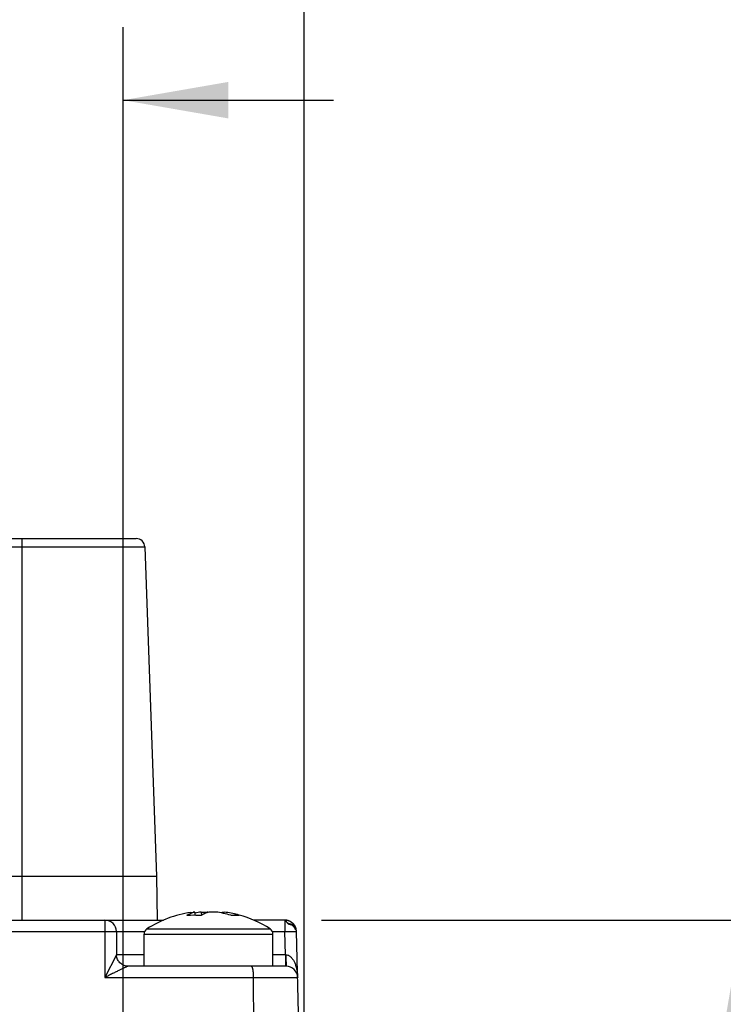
# Model space of a CAD drawing. Header units: inches. Extents: x 0 to 22, y 0 to 17.
# Tile 30 of 32: x 18.3 to 19.5, y 13.5 to 15.2. Entities that reach past the tile are written whole.
import ezdxf

# ---------------------------------------------------------------- set-up
doc = ezdxf.new("R2010")
doc.units = ezdxf.units.IN
doc.header["$LTSCALE"] = 1.21
doc.header["$MEASUREMENT"] = 0
doc.layers.get('0').update_dxf_attribs({"linetype": 'CONTINUOUS'})
doc.layers.add('DIMENSIONS', color=7, linetype='CONTINUOUS')
doc.styles.get("Standard").update_dxf_attribs({"font": 'txt', "width": 0.8})
doc.dimstyles.new('DIMSTYLE_1', dxfattribs={"dimtxt": 0.125, "dimasz": 0.18, "dimexe": 0.18, "dimexo": 0.0625, "dimgap": 0.09, "dimtad": 0, "dimtih": 1, "dimtoh": 1, "dimdec": 1, "dimdsep": 46, "dimtxsty": 'STANDARD', "dimblk": '_FILLED', "dimblk1": '_FILLED', "dimblk2": '_FILLED', "dimcen": 0.09, "dimadec": 0, "dimazin": 0, "dimtfac": 1, "dimtdec": 1, "dimtofl": 0, "dimtmove": 0, "dimatfit": 3, "dimldrblk": '_FILLED', "dimfxl": 1, "dimtolj": 1, "dimarcsym": 0})
doc.dimstyles.new('DIMSTYLE_5', dxfattribs={"dimtxt": 0.125, "dimasz": 0.18, "dimexe": 0.18, "dimexo": 0.0625, "dimgap": 0.09, "dimtad": 0, "dimtih": 1, "dimtoh": 1, "dimdec": 1, "dimdsep": 46, "dimtxsty": 'STANDARD', "dimblk": '_FILLED', "dimblk1": '_FILLED', "dimblk2": '_FILLED', "dimcen": 0.09, "dimadec": 0, "dimazin": 0, "dimtp": 0.1, "dimtm": 0.1, "dimtfac": 1, "dimtdec": 1, "dimtofl": 0, "dimtmove": 0, "dimatfit": 3, "dimldrblk": '_FILLED', "dimfxl": 1, "dimtolj": 1, "dimarcsym": 0})

# ---------------------------------------------------------------- blocks, each defined once
blk = doc.blocks.new('_FILLED')
at = {"color": 0, "linetype": 'BYBLOCK'}
blk.add_solid([(0, 0), (-1, 0.1736), (-1, -0.1736)], dxfattribs=at)
blk = doc.blocks.new('*D17')
at = {"layer": 'DIMENSIONS', "color": 2, "linetype": 'CONTINUOUS'}
for p, q in [((17.0649, 13.1814), (17.0649, 15.9087)), ((18.79, 13.1814), (18.79, 15.9087)), ((17.0649, 15.7837), (17.315, 15.7837)), ((18.79, 15.7837), (18.54, 15.7837))]:
    blk.add_line(p, q, dxfattribs=at)
at = {"layer": 'DIMENSIONS', "color": 2, "linetype": 'CONTINUOUS', "xscale": 0.18, "yscale": 0.18, "zscale": 0.18, "rotation": 180}
blk.add_blockref('_FILLED', (17.0649, 15.7837), dxfattribs=at)
at = {"layer": 'DIMENSIONS', "color": 2, "linetype": 'CONTINUOUS', "xscale": 0.18, "yscale": 0.18, "zscale": 0.18}
blk.add_blockref('_FILLED', (18.79, 15.7837), dxfattribs=at)
at = {"layer": 'DIMENSIONS', "color": 2, "linetype": 'CONTINUOUS', "insert": (17.9275, 15.8462), "char_height": 0.125, "width": 1.1, "attachment_point": 2, "line_spacing_factor": 0.9}
blk.add_mtext('43.9 [1.73]\\PMAX', dxfattribs=at)
blk = doc.blocks.new('*D19')
at = {"layer": 'DIMENSIONS', "color": 2, "linetype": 'CONTINUOUS'}
for p, q in [((17.3743, 13.1421), (17.3743, 15.1587)), ((18.4806, 13.1421), (18.4806, 15.1587)), ((17.3743, 15.0337), (17.0143, 15.0337)), ((18.4806, 15.0337), (18.8406, 15.0337))]:
    blk.add_line(p, q, dxfattribs=at)
at = {"layer": 'DIMENSIONS', "color": 2, "linetype": 'CONTINUOUS', "xscale": 0.18, "yscale": 0.18, "zscale": 0.18}
blk.add_blockref('_FILLED', (17.3743, 15.0337), dxfattribs=at)
at = {"layer": 'DIMENSIONS', "color": 2, "linetype": 'CONTINUOUS', "xscale": 0.18, "yscale": 0.18, "zscale": 0.18, "rotation": 180}
blk.add_blockref('_FILLED', (18.4806, 15.0337), dxfattribs=at)
at = {"layer": 'DIMENSIONS', "color": 2, "linetype": 'CONTINUOUS', "insert": (17.8275, 15.0962), "char_height": 0.125, "width": 0.9, "attachment_point": 2, "line_spacing_factor": 0.9}
blk.add_mtext('28.1\\P[1.11]\\PMATING\\PCONNECTOR', dxfattribs=at)
blk = doc.blocks.new('*D21')
at = {"layer": 'DIMENSIONS', "color": 2, "linetype": 'CONTINUOUS'}
for p, q in [((19.54, 13.3551), (19.54, 13.9427)), ((19.54, 13.9427), (19.6575, 13.9427)), ((18.8199, 13.6307), (19.665, 13.6307)), ((19.54, 13.6307), (19.54, 13.3551)), ((19.54, 13.0796), (19.54, 13.3551)), ((18.5431, 13.0796), (19.665, 13.0796))]:
    blk.add_line(p, q, dxfattribs=at)
at = {"layer": 'DIMENSIONS', "color": 2, "linetype": 'CONTINUOUS', "xscale": 0.18, "yscale": 0.18, "zscale": 0.18}
for p, rotation in [((19.54, 13.6307), 90.000000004), ((19.54, 13.0796), 270.000000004)]:
    blk.add_blockref('_FILLED', p, dxfattribs=dict(at, rotation=rotation))
at = {"layer": 'DIMENSIONS', "color": 2, "linetype": 'CONTINUOUS', "insert": (19.72, 14.0052), "char_height": 0.125, "width": 0.825, "attachment_point": 1, "line_spacing_factor": 0.9}
blk.add_mtext('14{\\Ftxt.shx;\\W1.000000;\\H0.125000; }[.55]', dxfattribs=at)

msp = doc.modelspace()

# ---------------------------------------------------------------- linework, layer by layer
at = {"color": 7, "linetype": 'CONTINUOUS'}
for p, q in [((17.3521, 14.2837), (18.5028, 14.2837)), ((18.2031, 14.2693), (18.5178, 14.2693)), ((18.3075, 14.2837), (18.3075, 13.6307)), ((18.5178, 14.2693), (18.5375, 13.7057)), ((18.5375, 13.7057), (18.266, 13.7057)), ((18.5375, 13.7057), (18.5388, 13.6307)), ((17.3052, 13.6307), (18.5497, 13.6307)), ((18.4495, 13.6307), (18.4495, 13.5328)), ((18.5963, 13.6441), (18.6002, 13.6447)), ((18.6032, 13.6447), (18.6002, 13.6447)), ((18.6032, 13.6447), (18.6035, 13.6395)), ((18.6141, 13.6447), (18.6245, 13.6447)), ((18.6141, 13.6447), (18.6146, 13.6391)), ((18.6245, 13.6434), (18.6245, 13.6447)), ((18.6392, 13.6447), (18.6288, 13.6447)), ((18.6501, 13.6447), (18.65, 13.6428)), ((18.6501, 13.6447), (18.6532, 13.6447)), ((18.653, 13.6422), (18.6532, 13.6447)), ((18.6571, 13.6441), (18.6532, 13.6447)), ((18.7574, 13.6307), (18.7037, 13.6307)), ((18.7574, 13.6307), (18.7574, 13.6111)), ((18.7603, 13.6305), (18.7594, 13.6306)), ((18.7595, 13.6289), (18.7602, 13.6278)), ((18.7619, 13.6302), (18.7603, 13.6305)), ((18.7636, 13.6297), (18.7619, 13.6302)), ((18.7649, 13.6292), (18.7636, 13.6297)), ((18.5214, 13.616), (18.732, 13.616)), ((18.7715, 13.6207), (18.7716, 13.6206)), ((18.7716, 13.6206), (18.7717, 13.6205)), ((18.7717, 13.6205), (18.7718, 13.6204)), ((18.7718, 13.6204), (18.7719, 13.6203)), ((18.7719, 13.6203), (18.772, 13.6201)), ((18.772, 13.6201), (18.7721, 13.62)), ((18.7721, 13.62), (18.7722, 13.6199)), ((18.7722, 13.6199), (18.7723, 13.6198)), ((18.7723, 13.6198), (18.7724, 13.6197)), ((18.7724, 13.6197), (18.7725, 13.6196)), ((18.7725, 13.6196), (18.7726, 13.6195)), ((18.7726, 13.6195), (18.7727, 13.6193)), ((18.7727, 13.6193), (18.7727, 13.6192)), ((18.7727, 13.6192), (18.7728, 13.6191)), ((18.7728, 13.6191), (18.7729, 13.619)), ((18.773, 13.6194), (18.7729, 13.6196)), ((18.7729, 13.619), (18.773, 13.6189)), ((18.7731, 13.6193), (18.773, 13.6194)), ((18.773, 13.6189), (18.7731, 13.6188)), ((18.7732, 13.6192), (18.7731, 13.6193)), ((18.7731, 13.6188), (18.7731, 13.6187)), ((18.7731, 13.6187), (18.7732, 13.6186)), ((18.7733, 13.6191), (18.7732, 13.6192)), ((18.7732, 13.6186), (18.7733, 13.6185)), ((18.7733, 13.6189), (18.7733, 13.6191)), ((18.7734, 13.6188), (18.7733, 13.6189)), ((18.7733, 13.6185), (18.7733, 13.6184)), ((18.7733, 13.6184), (18.7734, 13.6183)), ((18.7735, 13.6187), (18.7734, 13.6188)), ((18.7734, 13.6183), (18.7735, 13.6182)), ((18.7735, 13.6186), (18.7735, 13.6187)), ((18.7736, 13.6185), (18.7735, 13.6186)), ((18.7735, 13.6182), (18.7735, 13.6181)), ((18.7735, 13.6181), (18.7736, 13.618)), ((18.7737, 13.6184), (18.7736, 13.6185)), ((18.7736, 13.618), (18.7737, 13.6179)), ((18.7737, 13.6183), (18.7737, 13.6184)), ((18.7738, 13.6181), (18.7737, 13.6183)), ((18.7737, 13.6179), (18.7737, 13.6178)), ((18.7737, 13.6178), (18.7738, 13.6177)), ((18.7738, 13.618), (18.7738, 13.6181)), ((18.7739, 13.6179), (18.7738, 13.618)), ((18.7738, 13.6177), (18.7739, 13.6176)), ((18.774, 13.6178), (18.7739, 13.6179)), ((18.7739, 13.6176), (18.7739, 13.6175)), ((18.7739, 13.6175), (18.774, 13.6174)), ((18.774, 13.6177), (18.774, 13.6178)), ((18.7741, 13.6175), (18.774, 13.6177)), ((18.774, 13.6174), (18.7741, 13.6173)), ((18.7742, 13.6174), (18.7741, 13.6175)), ((18.7741, 13.6173), (18.7741, 13.6172)), ((18.7741, 13.6172), (18.7742, 13.6171)), ((18.7742, 13.6173), (18.7742, 13.6174)), ((18.7743, 13.6171), (18.7742, 13.6173)), ((18.7742, 13.6171), (18.7743, 13.6169)), ((18.7744, 13.617), (18.7743, 13.6171)), ((18.7743, 13.6169), (18.7743, 13.6168)), ((18.7743, 13.6168), (18.7744, 13.6167)), ((18.7745, 13.6168), (18.7744, 13.617)), ((18.7744, 13.6167), (18.7745, 13.6166)), ((18.7746, 13.6166), (18.7745, 13.6168)), ((18.7745, 13.6168), (18.7745, 13.6168)), ((18.7745, 13.6166), (18.7745, 13.6165)), ((18.7745, 13.6165), (18.7746, 13.6164)), ((18.7747, 13.6164), (18.7746, 13.6166)), ((18.7746, 13.6164), (18.7746, 13.6163)), ((18.7746, 13.6163), (18.7747, 13.6162)), ((18.7748, 13.6161), (18.7747, 13.6164)), ((18.7747, 13.6162), (18.7747, 13.6161)), ((18.7747, 13.6161), (18.7748, 13.616)), ((18.7749, 13.6158), (18.7748, 13.6161)), ((18.7748, 13.616), (18.7748, 13.6159)), ((18.7748, 13.6159), (18.7749, 13.6158)), ((18.7751, 13.6155), (18.7749, 13.6158)), ((18.7749, 13.6158), (18.7749, 13.6158)), ((18.7749, 13.6158), (18.775, 13.6157)), ((18.775, 13.6157), (18.775, 13.6156)), ((18.775, 13.6156), (18.7751, 13.6155)), ((18.7752, 13.6152), (18.7751, 13.6155)), ((18.7751, 13.6155), (18.7751, 13.6154)), ((18.7751, 13.6154), (18.7751, 13.6153)), ((18.7751, 13.6153), (18.7752, 13.6153)), ((18.7752, 13.6153), (18.7752, 13.6152)), ((18.7752, 13.6152), (18.7752, 13.6151)), ((18.7752, 13.6151), (18.7753, 13.6151)), ((18.7753, 13.615), (18.7752, 13.6151)), ((17.4054, 13.6116), (18.4495, 13.6116)), ((18.4692, 13.6111), (18.4692, 13.5717)), ((18.4692, 13.6111), (18.5173, 13.6111)), ((18.5164, 13.552), (18.5164, 13.607)), ((18.5164, 13.607), (18.7369, 13.607)), ((18.7361, 13.6111), (18.7574, 13.6111)), ((18.7369, 13.552), (18.7369, 13.607)), ((18.7574, 13.6111), (18.7771, 13.6116)), ((18.7584, 13.5717), (18.7574, 13.6111)), ((18.79, 13.1189), (18.7771, 13.6116)), ((18.4692, 13.5717), (18.4495, 13.5328)), ((18.5164, 13.5717), (18.4692, 13.5717)), ((18.4693, 13.5701), (18.4692, 13.5705)), ((18.7584, 13.5717), (18.7369, 13.5717)), ((18.7584, 13.5717), (18.7584, 13.552)), ((18.7584, 13.5717), (18.759, 13.5717)), ((18.7595, 13.552), (18.4888, 13.552)), ((18.4495, 13.5328), (18.7792, 13.5328)), ((18.7032, 13.5328), (18.705, 13.1189))]:
    msp.add_line(p, q, dxfattribs=at)
for points in [[(18.7771, 13.6116), (18.7771, 13.6121), (18.777, 13.6132), (18.7768, 13.6143), (18.7766, 13.6153), (18.7764, 13.6163), (18.7761, 13.6172), (18.7757, 13.6181), (18.7754, 13.6189), (18.775, 13.6197), (18.7746, 13.6205), (18.7741, 13.6213), (18.7737, 13.6219), (18.7732, 13.6226), (18.7727, 13.6232), (18.7723, 13.6238), (18.7718, 13.6243), (18.7713, 13.6248), (18.7708, 13.6253), (18.7703, 13.6257), (18.7699, 13.6261), (18.7694, 13.6265), (18.769, 13.6268), (18.7686, 13.6271), (18.7682, 13.6274), (18.7677, 13.6277), (18.7674, 13.6279), (18.767, 13.6281), (18.7666, 13.6284), (18.7663, 13.6285), (18.7659, 13.6287), (18.7656, 13.6289), (18.7653, 13.629), (18.765, 13.6292), (18.7646, 13.6293), (18.7643, 13.6294), (18.764, 13.6295), (18.7638, 13.6296), (18.7635, 13.6297), (18.7632, 13.6298), (18.7629, 13.6299), (18.7626, 13.63), (18.7624, 13.6301), (18.7621, 13.6301), (18.7618, 13.6302), (18.7616, 13.6303), (18.7614, 13.6303), (18.7612, 13.6304), (18.761, 13.6304), (18.7608, 13.6304), (18.7606, 13.6305), (18.7604, 13.6305), (18.7602, 13.6305), (18.76, 13.6306), (18.7598, 13.6306), (18.7597, 13.6306), (18.7595, 13.6306), (18.7593, 13.6306), (18.7591, 13.6307), (18.759, 13.6307), (18.7588, 13.6307), (18.7586, 13.6307), (18.7585, 13.6307), (18.7583, 13.6307), (18.7582, 13.6307), (18.758, 13.6307), (18.7579, 13.6307), (18.7578, 13.6307), (18.7577, 13.6307), (18.7575, 13.6307), (18.7574, 13.6307)], [(18.7602, 13.6279), (18.7596, 13.6287), (18.7594, 13.6291), (18.7591, 13.6294), (18.7589, 13.6297), (18.7586, 13.63), (18.7584, 13.6302), (18.7581, 13.6305), (18.7579, 13.6306), (18.7577, 13.6307), (18.7574, 13.6307)], [(18.7574, 13.6307), (18.7576, 13.6307), (18.7578, 13.6306), (18.758, 13.6305), (18.7582, 13.6304), (18.7584, 13.6302), (18.7586, 13.63), (18.7588, 13.6297), (18.759, 13.6295), (18.7592, 13.6292), (18.7595, 13.6289)], [(18.7729, 13.6196), (18.7729, 13.6196), (18.7728, 13.6197), (18.7728, 13.6198), (18.7728, 13.6198), (18.7727, 13.6199), (18.7727, 13.6199), (18.7726, 13.62), (18.7726, 13.6201), (18.7725, 13.6202), (18.7725, 13.6202), (18.7724, 13.6203), (18.7724, 13.6204), (18.7723, 13.6204), (18.7723, 13.6205), (18.7722, 13.6206), (18.7721, 13.6207), (18.7721, 13.6207), (18.772, 13.6208), (18.7719, 13.6209), (18.7719, 13.621), (18.7718, 13.6211), (18.7717, 13.6212), (18.7716, 13.6213), (18.7715, 13.6214), (18.7714, 13.6215), (18.7713, 13.6216), (18.7711, 13.6218), (18.771, 13.6219), (18.7709, 13.622), (18.7708, 13.6221), (18.7706, 13.6222), (18.7705, 13.6224), (18.7703, 13.6225), (18.7702, 13.6226), (18.77, 13.6227), (18.7698, 13.6229), (18.7696, 13.623), (18.7694, 13.6231), (18.7692, 13.6232), (18.769, 13.6233), (18.7688, 13.6234), (18.7685, 13.6235), (18.7683, 13.6236), (18.768, 13.6237), (18.7678, 13.6238), (18.7675, 13.6238), (18.7672, 13.6239), (18.7669, 13.624), (18.7666, 13.624), (18.7662, 13.6241), (18.7658, 13.6241), (18.7654, 13.6242), (18.765, 13.6243), (18.7646, 13.6244), (18.7642, 13.6245), (18.7637, 13.6247), (18.7633, 13.6248), (18.7629, 13.6251), (18.7625, 13.6253), (18.7621, 13.6256), (18.7618, 13.626), (18.7614, 13.6263), (18.7611, 13.6267), (18.7608, 13.6271), (18.7605, 13.6275), (18.7602, 13.6279)], [(18.7602, 13.6278), (18.7605, 13.6274), (18.7607, 13.627), (18.761, 13.6267), (18.7613, 13.6263), (18.7616, 13.6259), (18.7619, 13.6256), (18.7623, 13.6252), (18.7626, 13.6249), (18.763, 13.6247), (18.7634, 13.6244), (18.7638, 13.6243), (18.7642, 13.6241), (18.7646, 13.624), (18.765, 13.6239), (18.7654, 13.6238), (18.7658, 13.6237)], [(18.7658, 13.6237), (18.7664, 13.6236), (18.7667, 13.6236), (18.767, 13.6235), (18.7673, 13.6235), (18.7676, 13.6234), (18.7678, 13.6233), (18.768, 13.6233), (18.7683, 13.6232), (18.7685, 13.6231), (18.7687, 13.623), (18.7689, 13.6229), (18.7691, 13.6228), (18.7693, 13.6227), (18.7694, 13.6226), (18.7696, 13.6225), (18.7697, 13.6224), (18.7699, 13.6223), (18.77, 13.6222), (18.7702, 13.6221), (18.7703, 13.622), (18.7704, 13.6219), (18.7705, 13.6218), (18.7706, 13.6217), (18.7707, 13.6216), (18.7708, 13.6215), (18.7709, 13.6214), (18.771, 13.6213), (18.7711, 13.6212), (18.7711, 13.6211), (18.7712, 13.6211), (18.7713, 13.621), (18.7713, 13.6209), (18.7714, 13.6209), (18.7715, 13.6208), (18.7715, 13.6207)], [(18.7752, 13.6151), (18.7752, 13.6151), (18.7752, 13.6152)], [(18.7753, 13.6151), (18.7753, 13.615), (18.7753, 13.615)], [(18.4888, 13.552), (18.4887, 13.552), (18.4886, 13.552), (18.4885, 13.552), (18.4884, 13.552), (18.4883, 13.552), (18.4881, 13.552), (18.488, 13.552), (18.4878, 13.552), (18.4876, 13.552), (18.4875, 13.5521), (18.4873, 13.5521), (18.4872, 13.5521)]]:
    msp.add_lwpolyline(points, dxfattribs=at)
for centre, radius, start, end in [((18.5028, 14.2687), 0.015, 2, 90), ((18.4495, 13.6111), 0.0197, 0, 90), ((18.6267, 13.4496), 0.1969, 98.8883, 122.336), ((18.6338, 13.4933), 0.1526, 97.4004, 101.5218), ((18.6133, 13.5975), 0.0485, 73.9914, 76.6087), ((18.6194, 13.4925), 0.1534, 72.7848, 82.5923), ((18.6267, 13.4495), 0.197, 74.6216, 81.1092), ((18.6332, 13.4917), 0.1543, 72.8079, 81.0897), ((18.6267, 13.4496), 0.1969, 57.664, 74.619), ((18.7574, 13.6111), 0.0197, 1.5, 90), ((18.5271, 13.607), 0.0106, 122.336, 180), ((18.7263, 13.607), 0.0106, 0, 57.664), ((18.4889, 13.5717), 0.0197, 180, 183.323), ((18.4868, 13.5717), 0.0176, 180.0393, 181.236), ((18.4868, 13.5717), 0.0176, 181.2367, 183.7155), ((18.4869, 13.5717), 0.0177, 183.7156, 185.2878), ((18.4889, 13.5697), 0.0177, 264.5415, 270.0001), ((18.4889, 13.5717), 0.0197, 269.6429, 270), ((18.7595, 13.5323), 0.0197, 1.5, 90)]:
    msp.add_arc(centre, radius, start, end, dxfattribs=at)
for points, knots in [([(18.5893, 13.6391), (18.5915, 13.6404), (18.596, 13.6426), (18.6009, 13.6441), (18.6032, 13.6447)], [0, 0, 0, 0, 0.510465, 1, 1, 1, 1]), ([(18.5893, 13.6391), (18.5914, 13.6393), (18.5999, 13.6398), (18.6084, 13.6396), (18.6148, 13.6391)], [0, 0, 0, 0, 0.246655, 1, 1, 1, 1]), ([(18.6288, 13.6447), (18.6264, 13.6441), (18.6216, 13.6426), (18.6171, 13.6404), (18.6148, 13.6391)], [0, 0, 0, 0, 0.489535, 1, 1, 1, 1]), ([(18.6649, 13.6391), (18.6672, 13.6394), (18.6719, 13.6397), (18.6766, 13.6394), (18.6788, 13.6391)], [0, 0, 0, 0, 0.515373, 1, 1, 1, 1]), ([(18.4495, 13.6116), (18.4508, 13.6116), (18.4533, 13.6116), (18.457, 13.6115), (18.4598, 13.6115), (18.462, 13.6115), (18.4634, 13.6114), (18.4647, 13.6114), (18.4658, 13.6113), (18.4668, 13.6113), (18.4676, 13.6113), (18.4682, 13.6112), (18.4686, 13.6112), (18.4688, 13.6112), (18.469, 13.6111), (18.4691, 13.6111), (18.4692, 13.6111), (18.4692, 13.6111), (18.4692, 13.6111)], [0, 0, 0, 0, 0.194807, 0.382132, 0.554784, 0.633507, 0.706134, 0.771969, 0.83038, 0.880806, 0.922767, 0.955868, 0.968998, 0.979809, 0.988283, 0.994416, 0.998242, 1, 1, 1, 1]), ([(18.4872, 13.5521), (18.4861, 13.5522), (18.4838, 13.5526), (18.4806, 13.5539), (18.4777, 13.5557), (18.4751, 13.5579), (18.4728, 13.5605), (18.4711, 13.5635), (18.4698, 13.5667), (18.4694, 13.5689), (18.4693, 13.5701)], [0, 0, 0, 0, 0.12506, 0.249885, 0.374725, 0.500021, 0.625204, 0.750085, 0.874925, 1, 1, 1, 1]), ([(18.759, 13.5717), (18.76, 13.5716), (18.762, 13.5713), (18.7647, 13.57), (18.7669, 13.5683), (18.7688, 13.5663), (18.7704, 13.5643), (18.7723, 13.5614), (18.7738, 13.5582), (18.7752, 13.5548), (18.7765, 13.5509), (18.7778, 13.5457), (18.7788, 13.5393), (18.7791, 13.5349), (18.7792, 13.5328)], [0, 0, 0, 0, 0.066837, 0.128348, 0.187613, 0.244908, 0.299355, 0.352397, 0.462728, 0.523623, 0.58831, 0.72517, 0.86552, 1, 1, 1, 1]), ([(18.759, 13.5717), (18.759, 13.5704), (18.759, 13.5679), (18.759, 13.5649), (18.7591, 13.5625), (18.7591, 13.5609), (18.7592, 13.5594), (18.7592, 13.558), (18.7593, 13.5567), (18.7593, 13.5555), (18.7593, 13.5547), (18.7594, 13.554), (18.7594, 13.5536), (18.7594, 13.5533), (18.7594, 13.5529), (18.7594, 13.5527), (18.7594, 13.5524), (18.7595, 13.5523), (18.7595, 13.5522), (18.7595, 13.5521), (18.7595, 13.5521), (18.7595, 13.552), (18.7595, 13.552), (18.7595, 13.552), (18.7595, 13.552), (18.7595, 13.552)], [0, 0, 0, 0, 0.194289, 0.378835, 0.465725, 0.548206, 0.625749, 0.697825, 0.763849, 0.822997, 0.874486, 0.89723, 0.917926, 0.936525, 0.952934, 0.967045, 0.978756, 0.987967, 0.991615, 0.994615, 0.996961, 0.998645, 0.999236, 0.99966, 1, 1, 1, 1]), ([(18.4889, 13.552), (18.4889, 13.552), (18.4888, 13.552), (18.4887, 13.5519), (18.4885, 13.5519), (18.4883, 13.5518), (18.488, 13.5517), (18.4875, 13.5515), (18.4869, 13.5512), (18.4861, 13.5508), (18.4852, 13.5504), (18.4842, 13.5499), (18.4829, 13.5493), (18.4811, 13.5484), (18.479, 13.5474), (18.4767, 13.5463), (18.4743, 13.5451), (18.4716, 13.5438), (18.4676, 13.5418), (18.4623, 13.5392), (18.4559, 13.536), (18.4516, 13.5339), (18.4495, 13.5328)], [0, 0, 0, 0, 0.001781, 0.004913, 0.009325, 0.014931, 0.021644, 0.029372, 0.047511, 0.06862, 0.091967, 0.116823, 0.142454, 0.194368, 0.248107, 0.305321, 0.367657, 0.436291, 0.510497, 0.670835, 0.838377, 1, 1, 1, 1]), ([(18.6997, 13.552), (18.6998, 13.552), (18.7001, 13.5519), (18.7005, 13.5516), (18.7008, 13.5512), (18.7011, 13.5505), (18.7014, 13.5497), (18.7017, 13.5488), (18.702, 13.5477), (18.7023, 13.5459), (18.7027, 13.5434), (18.703, 13.5402), (18.7032, 13.5366), (18.7032, 13.5341), (18.7032, 13.5328)], [0, 0, 0, 0, 0.018134, 0.040011, 0.06794, 0.102925, 0.145304, 0.195075, 0.25203, 0.315821, 0.461954, 0.62875, 0.810327, 1, 1, 1, 1])]:
    msp.add_open_spline(points, degree=3, knots=knots, dxfattribs=at)
msp.add_open_spline([(18.4692, 13.5717), (18.4692, 13.5717), (18.4692, 13.5717), (18.4692, 13.5717)], degree=3, dxfattribs=at)

# ---------------------------------------------------------------- dimensions: what is measured, and where the dimension line sits
at = {"layer": 'DIMENSIONS', "color": 2, "linetype": 'CONTINUOUS'}
dim = msp.add_linear_dim(base=(17.0649, 15.7837), p1=(18.79, 13.1814), p2=(17.0649, 13.1814), angle=180, text='43.9 [1.73]\\PMAX', dimstyle='DIMSTYLE_5', dxfattribs=at)
dim.commit()
dim.dimension.update_dxf_attribs({"geometry": '*D17', "text_midpoint": (17.3775, 15.6744), "dimtype": 160})
dim = msp.add_linear_dim(base=(18.4806, 15.0337), p1=(17.3743, 13.1421), p2=(18.4806, 13.1421), text='<>\\PMATING\\PCONNECTOR', dimstyle='DIMSTYLE_1', dxfattribs=at)
dim.commit()
dim.dimension.update_dxf_attribs({"geometry": '*D19', "text_midpoint": (17.6025, 14.7369), "dimtype": 160})
dim = msp.add_linear_dim(base=(19.54, 13.0796), p1=(18.8199, 13.6307), p2=(18.5431, 13.0796), angle=270, dimstyle='DIMSTYLE_1', dxfattribs=at)
dim.commit()
dim.dimension.update_dxf_attribs({"geometry": '*D21', "text_midpoint": (20.1325, 13.9427), "dimtype": 160})

doc.saveas('drawing.dxf')
